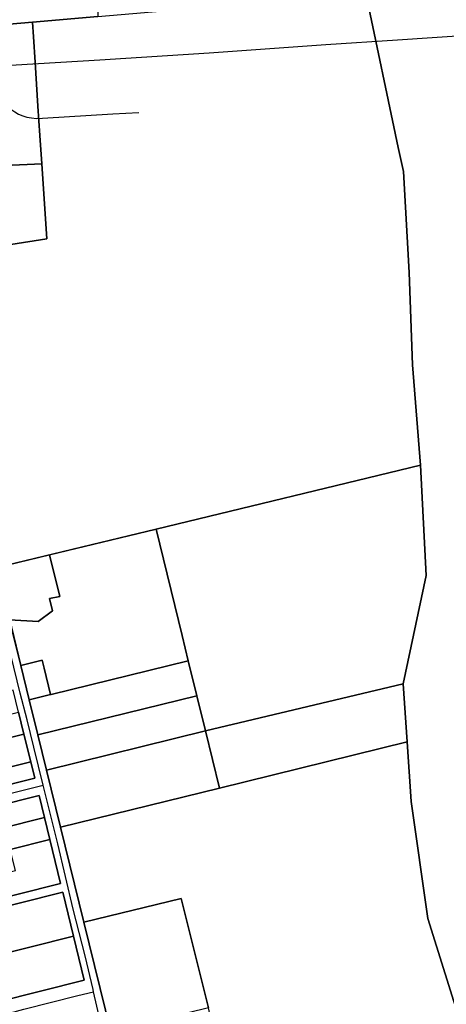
# Model space of a CAD drawing. Header units: feet. Extents: x -20058473 to 1466342, y -20424011 to 753407.
# Tile 45 of 58: x 1456518 to 1457297, y 718901 to 720697. Entities that reach past the tile are written whole.
import ezdxf

# ---------------------------------------------------------------- set-up
doc = ezdxf.new("R2010")
doc.units = ezdxf.units.FT
doc.header["$MEASUREMENT"] = 0
doc.layers.add('Parcels_exported', color=7, linetype='Continuous')
doc.layers.add('RoadCenterlines_ft_export', color=7, linetype='Continuous')

msp = doc.modelspace()

# ---------------------------------------------------------------- linework, layer by layer
at = {"layer": 'Parcels_exported'}
for points in [[(1456662.8, 720842.3), (1456661.7, 720755.3), (1456661.1, 720702.9), (1456541.8, 720692.6), (1456434.8, 720683.3), (1456226.5, 720665.1), (1456054.7, 720650.2), (1456050, 720686), (1456044.4, 720728.4), (1456110, 720733.6), (1456186.4, 720740.9), (1456184.5, 720753.7), (1456179.8, 720785.4), (1456209.9, 720788), (1456203.5, 720838.6), (1456454.8, 720840.6), (1456662.8, 720842.3)], [(1457150, 720745.5), (1457209.4, 720464.2), (1457218.8, 720420.1), (1457229.1, 720235.8), (1457235.4, 720067.7), (1457249.6, 719884.4), (1456767.4, 719768), (1456476.4, 719697.8), (1456439.4, 719848.6), (1456298.8, 720422.2), (1456331.6, 720423.7), (1456370.2, 720266.3), (1456567.5, 720297.5), (1456558.6, 720434.1), (1456554.7, 720485.6), (1456551.2, 720539.5), (1456546.3, 720619.4), (1456543.5, 720666.1), (1456541.8, 720692.6), (1456661.1, 720702.9), (1457150, 720745.5)], [(1456541.8, 720692.6), (1456543.5, 720666.1), (1456546.3, 720619.4), (1456551.2, 720539.5), (1456554.7, 720485.6), (1456558.6, 720434.1), (1456369, 720425.4), (1456370.6, 720522.3), (1456418.3, 720525.9), (1456439.1, 720527.5), (1456437.7, 720572.4), (1456437.6, 720578.9), (1456435.5, 720656.7), (1456434.8, 720683.3), (1456541.8, 720692.6)], [(1456369, 720425.4), (1456558.6, 720434.1), (1456567.5, 720297.5), (1456370.2, 720266.3), (1456331.6, 720423.7), (1456369, 720425.4)], [(1457249.6, 719884.4), (1457260.5, 719683.2), (1457218.2, 719486), (1456857.5, 719399.8), (1456841.7, 719463.9), (1456826, 719528), (1456814.7, 719574.1), (1456767.4, 719768), (1457249.6, 719884.4)], [(1456499.8, 719602.6), (1456551.8, 719599.3), (1456578.4, 719619.2), (1456572.8, 719641.3), (1456591.6, 719644.8), (1456572.9, 719721.1), (1456767.4, 719768), (1456814.7, 719574.1), (1456826, 719528), (1456575.4, 719466.5), (1456574.5, 719466.3), (1456562.7, 719514.3), (1456559.1, 719528.9), (1456520.3, 719519.4), (1456499.8, 719602.6)], [(1456499.8, 719602.6), (1456476.4, 719697.8), (1456572.9, 719721.1), (1456591.6, 719644.8), (1456572.8, 719641.3), (1456578.4, 719619.2), (1456551.8, 719599.3), (1456499.8, 719602.6)], [(1456520.3, 719519.4), (1456559.1, 719528.9), (1456562.7, 719514.3), (1456574.5, 719466.3), (1456535.6, 719456.7), (1456520.3, 719519.4)], [(1456574.5, 719466.3), (1456575.4, 719466.5), (1456826, 719528), (1456841.7, 719463.9), (1456551.4, 719392.6), (1456535.6, 719456.7), (1456574.5, 719466.3)], [(1457218.2, 719486), (1457225.3, 719379.7), (1456883.1, 719295.7), (1456857.5, 719399.8), (1457218.2, 719486)], [(1456506.4, 719474.1), (1456346.3, 719434), (1456356.2, 719394), (1456366, 719353.9), (1456378.4, 719303.4), (1456385.7, 719273.8), (1456545.7, 719313.9), (1456538.4, 719343.5), (1456526, 719394), (1456516.2, 719434.1), (1456506.4, 719474.1)], [(1456841.7, 719463.9), (1456857.5, 719399.8), (1456567.1, 719328.5), (1456551.4, 719392.6), (1456841.7, 719463.9)], [(1456526, 719394), (1456366, 719353.9), (1456356.2, 719394), (1456516.2, 719434.1), (1456526, 719394)], [(1456366, 719353.9), (1456526, 719394), (1456538.4, 719343.5), (1456378.4, 719303.4), (1456366, 719353.9)], [(1456857.5, 719399.8), (1456883.1, 719295.7), (1456592.7, 719224.4), (1456567.1, 719328.5), (1456857.5, 719399.8)], [(1456883.1, 719295.7), (1457225.3, 719379.7), (1457233, 719271.2), (1457263.3, 719057.7), (1457342.6, 718805.4), (1457463.1, 718631.1), (1456956.5, 718506.7), (1456914.3, 718675.5), (1456917.2, 718676.2), (1456911.4, 718699.5), (1456867.4, 718875.6), (1456862.6, 718895), (1456847.4, 718955.6), (1456812.8, 719094.4), (1456635.3, 719050.8), (1456592.7, 719224.4), (1456883.1, 719295.7)], [(1456378.4, 719303.4), (1456538.4, 719343.5), (1456545.7, 719313.9), (1456385.7, 719273.8), (1456378.4, 719303.4)], [(1456553.6, 719281.9), (1456393.5, 719241.7), (1456403.4, 719201.7), (1456413.2, 719161.6), (1456422.6, 719123.2), (1456432.9, 719081.5), (1456592.9, 719121.6), (1456573.2, 719201.7), (1456563.4, 719241.8), (1456553.6, 719281.9)], [(1456403.4, 719201.7), (1456393.5, 719241.7), (1456553.6, 719281.9), (1456563.4, 719241.8), (1456403.4, 719201.7)], [(1456573.2, 719201.7), (1456500.9, 719183.6), (1456413.2, 719161.6), (1456403.4, 719201.7), (1456563.4, 719241.8), (1456573.2, 719201.7)], [(1456500.9, 719183.6), (1456573.2, 719201.7), (1456592.9, 719121.6), (1456432.9, 719081.5), (1456422.6, 719123.2), (1456510.3, 719145.1), (1456500.9, 719183.6)], [(1456596.8, 719105.6), (1456436.8, 719065.5), (1456456.5, 718985.4), (1456476.1, 718905.2), (1456636.2, 718945.3), (1456616.5, 719025.5), (1456596.8, 719105.6)], [(1456456.5, 718985.4), (1456436.8, 719065.5), (1456596.8, 719105.6), (1456616.5, 719025.5), (1456456.5, 718985.4)], [(1456862.6, 718895), (1456684.3, 718851.2), (1456635.3, 719050.8), (1456812.8, 719094.4), (1456847.4, 718955.6), (1456862.6, 718895)], [(1456456.5, 718985.4), (1456616.5, 719025.5), (1456636.2, 718945.3), (1456476.1, 718905.2), (1456456.5, 718985.4)]]:
    msp.add_lwpolyline(points, close=True, dxfattribs=at)
for points in [[(1457342.6, 718805.4), (1457263.3, 719057.7), (1457233, 719271.2), (1457225.3, 719379.7), (1457218.2, 719486), (1457260.5, 719683.2), (1457249.6, 719884.4), (1457235.4, 720067.7), (1457229.1, 720235.8), (1457218.8, 720420.1), (1457209.4, 720464.2), (1457150, 720745.5), (1457196.6, 720748), (1457376.8, 720757.6)], [(1456044.4, 720728.4), (1456050, 720686), (1456054.7, 720650.2), (1456226.5, 720665.1), (1456263.6, 720514.1), (1456276.1, 720515), (1456298.8, 720422.2), (1456439.4, 719848.6), (1456476.4, 719697.8), (1456520.3, 719519.4), (1456535.6, 719456.7), (1456551.4, 719392.6), (1456567.1, 719328.5), (1456592.7, 719224.4), (1456635.3, 719050.8), (1456684.3, 718851.2)]]:
    msp.add_lwpolyline(points, dxfattribs=at)
at = {"layer": 'RoadCenterlines_ft_export'}
for points in [[(1457208, 720660.5), (1457488.5, 720679), (1457648, 720689.6), (1457808.2, 720699.5), (1458288.9, 720732.7), (1458455.9, 720742.3), (1458701.6, 720753.2), (1458908.1, 720758), (1459258.9, 720761.2), (1459609.2, 720763.4), (1459889.7, 720765.1), (1460252.8, 720765)], [(1456470.4, 720612.3), (1456664.6, 720624.1), (1456864.2, 720636.7), (1457077, 720651.6), (1457208, 720660.5)], [(1456470.4, 720612.3), (1456474.3, 720589.6), (1456476.1, 720579.3), (1456478.6, 720570), (1456482.2, 720560.5), (1456484.6, 720555.1), (1456488.9, 720548), (1456494.2, 720541.8), (1456500.2, 720535.2), (1456509.4, 720528.8), (1456515.9, 720524.9), (1456524.2, 720521.7), (1456531.1, 720519.6), (1456540, 720517.9), (1456549.2, 720517.1), (1456559.7, 720517.4), (1456688.1, 720525.2), (1456736, 720528.1)], [(1456560.9, 719300.8), (1456544, 719370.4), (1456531.9, 719420), (1456519.2, 719468.9), (1456502.2, 719538.6), (1456472.2, 719667.1)], [(1456366.1, 719250), (1456442.2, 719271.3), (1456500, 719285.7), (1456560.9, 719300.8)], [(1456652.9, 718924.1), (1456652.1, 718928.1), (1456637.5, 718989.4), (1456615.7, 719075), (1456587.8, 719193.9), (1456560.9, 719300.8)], [(1456458.9, 718874.1), (1456526, 718892.3), (1456624.5, 718917.4), (1456652.9, 718924.1)], [(1456748, 718544.8), (1456711.2, 718685), (1456687.3, 718777.6), (1456652.9, 718924.1)]]:
    msp.add_lwpolyline(points, dxfattribs=at)

doc.saveas('drawing.dxf')
